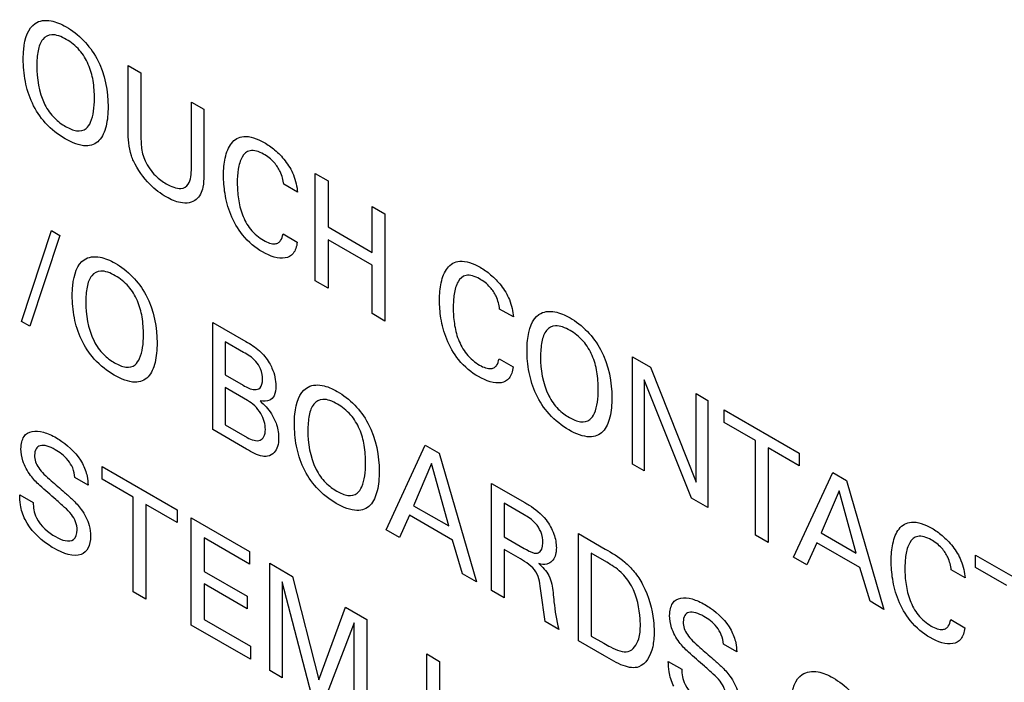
# Model space of a CAD drawing. Header units: inches. Extents: x 0 to 34, y 0 to 22.
# Tile 43 of 88: x 25.375 to 25.563, y 9.46 to 9.587. Entities that reach past the tile are written whole.
import ezdxf

# ---------------------------------------------------------------- set-up
doc = ezdxf.new("R2010")
doc.units = ezdxf.units.IN
doc.header["$LTSCALE"] = 1.87
doc.header["$MEASUREMENT"] = 0
doc.layers.get('0').update_dxf_attribs({"linetype": 'CONTINUOUS'})

msp = doc.modelspace()

# ---------------------------------------------------------------- linework, layer by layer
at = {"color": 40, "linetype": 'CONTINUOUS'}
for p, q in [((25.3953, 9.56562), (25.3953, 9.57808)), ((25.3953, 9.57808), (25.39775, 9.57667)), ((25.39775, 9.57667), (25.39775, 9.564)), ((25.40737, 9.55856), (25.40737, 9.57111)), ((25.40737, 9.57111), (25.40975, 9.56974)), ((25.40975, 9.56974), (25.40975, 9.55713)), ((25.43099, 9.53702), (25.43099, 9.55747)), ((25.43099, 9.55747), (25.43345, 9.55606)), ((25.42762, 9.5539), (25.42499, 9.55542)), ((25.43345, 9.55606), (25.43345, 9.54728)), ((25.44186, 9.54242), (25.44186, 9.5512)), ((25.44186, 9.5512), (25.44432, 9.54978)), ((25.44432, 9.54978), (25.44432, 9.52932)), ((25.43345, 9.54728), (25.44186, 9.54242)), ((25.37493, 9.52924), (25.38068, 9.54658)), ((25.38227, 9.54566), (25.37655, 9.52831)), ((25.38068, 9.54658), (25.38227, 9.54566)), ((25.42487, 9.54594), (25.42757, 9.54438)), ((25.43345, 9.54484), (25.43345, 9.5356)), ((25.44186, 9.53998), (25.43345, 9.54484)), ((25.44186, 9.53074), (25.44186, 9.53998)), ((25.43345, 9.5356), (25.43099, 9.53702)), ((25.44432, 9.52932), (25.44186, 9.53074)), ((25.46884, 9.5301), (25.46622, 9.53161)), ((25.37655, 9.52831), (25.37493, 9.52924)), ((25.41144, 9.50862), (25.41144, 9.52907)), ((25.41144, 9.52907), (25.41777, 9.52542)), ((25.41382, 9.52538), (25.41382, 9.51906)), ((25.41735, 9.52334), (25.41382, 9.52538)), ((25.49159, 9.50203), (25.49159, 9.52249)), ((25.49159, 9.52249), (25.495, 9.52052)), ((25.4661, 9.52213), (25.46879, 9.52057)), ((25.495, 9.52052), (25.50371, 9.49857)), ((25.41382, 9.51906), (25.41726, 9.51707)), ((25.49382, 9.51811), (25.49382, 9.50074)), ((25.50283, 9.49554), (25.49382, 9.51811)), ((25.41382, 9.51662), (25.41382, 9.50954)), ((25.41811, 9.51414), (25.41382, 9.51662)), ((25.50371, 9.49857), (25.50371, 9.51549)), ((25.50371, 9.51549), (25.50597, 9.51418)), ((25.50597, 9.51418), (25.50597, 9.49373)), ((25.5091, 9.50997), (25.5091, 9.51238)), ((25.5091, 9.51238), (25.5234, 9.50412)), ((25.41382, 9.50954), (25.41802, 9.50711)), ((25.51504, 9.50654), (25.5091, 9.50997)), ((25.41789, 9.50489), (25.41144, 9.50862)), ((25.44456, 9.48949), (25.45202, 9.50564)), ((25.45202, 9.50564), (25.45465, 9.50412)), ((25.51504, 9.48849), (25.51504, 9.50654)), ((25.45465, 9.50412), (25.46182, 9.47953)), ((25.51747, 9.50514), (25.51747, 9.48709)), ((25.5234, 9.50171), (25.51747, 9.50514)), ((25.5234, 9.50412), (25.5234, 9.50171)), ((25.45323, 9.50214), (25.44979, 9.49409)), ((25.45649, 9.49023), (25.45323, 9.50214)), ((25.49382, 9.50074), (25.49159, 9.50203)), ((25.39033, 9.49916), (25.39033, 9.50157)), ((25.39033, 9.50157), (25.40464, 9.49331)), ((25.52234, 9.48427), (25.5298, 9.50042)), ((25.5298, 9.50042), (25.53243, 9.4989)), ((25.38765, 9.49802), (25.3851, 9.49949)), ((25.39627, 9.49574), (25.39033, 9.49916)), ((25.46468, 9.47788), (25.46468, 9.49833)), ((25.46468, 9.49833), (25.47101, 9.49468)), ((25.53243, 9.4989), (25.53959, 9.47431)), ((25.37459, 9.49618), (25.37715, 9.49471)), ((25.53101, 9.49692), (25.52757, 9.48888)), ((25.53427, 9.48501), (25.53101, 9.49692)), ((25.39627, 9.47768), (25.39627, 9.49574)), ((25.3987, 9.49433), (25.3987, 9.47628)), ((25.40464, 9.4909), (25.3987, 9.49433)), ((25.46706, 9.49458), (25.46706, 9.48815)), ((25.47093, 9.49234), (25.46706, 9.49458)), ((25.50597, 9.49373), (25.50283, 9.49554)), ((25.40464, 9.49331), (25.40464, 9.4909)), ((25.44979, 9.49409), (25.45649, 9.49023)), ((25.40732, 9.4713), (25.40732, 9.49176)), ((25.40732, 9.49176), (25.41844, 9.48534)), ((25.44901, 9.49225), (25.44709, 9.48803)), ((25.45723, 9.48751), (25.44901, 9.49225)), ((25.44709, 9.48803), (25.44456, 9.48949)), ((25.48125, 9.46831), (25.48125, 9.48877)), ((25.48125, 9.48877), (25.48638, 9.4858)), ((25.52757, 9.48888), (25.53427, 9.48501)), ((25.40978, 9.48794), (25.40978, 9.48156)), ((25.41844, 9.48294), (25.40978, 9.48794)), ((25.45914, 9.48107), (25.45723, 9.48751)), ((25.46706, 9.48815), (25.47093, 9.48591)), ((25.51747, 9.48709), (25.51504, 9.48849)), ((25.52678, 9.48703), (25.52487, 9.48281)), ((25.53501, 9.48229), (25.52678, 9.48703)), ((25.41844, 9.48534), (25.41844, 9.48294)), ((25.46711, 9.48571), (25.46711, 9.47648)), ((25.4702, 9.48393), (25.46711, 9.48571)), ((25.4837, 9.485), (25.4837, 9.46922)), ((25.48665, 9.4833), (25.4837, 9.485)), ((25.42233, 9.46264), (25.42233, 9.48309)), ((25.42233, 9.48309), (25.42668, 9.48059)), ((25.52487, 9.48281), (25.52234, 9.48427)), ((25.55708, 9.48227), (25.55708, 9.48467)), ((25.55708, 9.48467), (25.57139, 9.47641)), ((25.40978, 9.48156), (25.41802, 9.4768)), ((25.46182, 9.47953), (25.45914, 9.48107)), ((25.53692, 9.47586), (25.53501, 9.48229)), ((25.55507, 9.48031), (25.55244, 9.48183)), ((25.56302, 9.47884), (25.55708, 9.48227)), ((25.40978, 9.47918), (25.40978, 9.47238)), ((25.41802, 9.47442), (25.40978, 9.47918)), ((25.42471, 9.47957), (25.42471, 9.46126)), ((25.43031, 9.45803), (25.42471, 9.47957)), ((25.42668, 9.48059), (25.43168, 9.46084)), ((25.3987, 9.47628), (25.39627, 9.47768)), ((25.46711, 9.47648), (25.46468, 9.47788)), ((25.47488, 9.47198), (25.47408, 9.47786)), ((25.41802, 9.4768), (25.41802, 9.47442)), ((25.53959, 9.47431), (25.53692, 9.47586)), ((25.43168, 9.46084), (25.43681, 9.47473)), ((25.43681, 9.47473), (25.44086, 9.4724)), ((25.40978, 9.47238), (25.41864, 9.46727)), ((25.43846, 9.47175), (25.43264, 9.45669)), ((25.43846, 9.45333), (25.43846, 9.47175)), ((25.44086, 9.4724), (25.44086, 9.45194)), ((25.47751, 9.47047), (25.47488, 9.47198)), ((25.55232, 9.47235), (25.55502, 9.47079)), ((25.41864, 9.46477), (25.40732, 9.4713)), ((25.48623, 9.46543), (25.48125, 9.46831)), ((25.4837, 9.46922), (25.48611, 9.46783)), ((25.41864, 9.46727), (25.41864, 9.46477)), ((25.51148, 9.46621), (25.50893, 9.46768)), ((25.45229, 9.44534), (25.45229, 9.4658)), ((25.45229, 9.4658), (25.45474, 9.46438)), ((25.45474, 9.46438), (25.45474, 9.44393)), ((25.49842, 9.46437), (25.50098, 9.4629)), ((25.42471, 9.46126), (25.42233, 9.46264))]:
    msp.add_line(p, q, dxfattribs=at)
for points, knots in [([(25.37755, 9.58612), (25.37837, 9.58666), (25.3803, 9.58694), (25.38249, 9.58602), (25.38347, 9.58545)], [0, 0, 0, 0, 0.552113, 1, 1, 1, 1]), ([(25.37527, 9.57928), (25.37527, 9.57992), (25.37538, 9.58272), (25.37623, 9.58524), (25.37755, 9.58612)], [0, 0, 0, 0, 0.221614, 1, 1, 1, 1]), ([(25.38347, 9.58545), (25.38459, 9.5848), (25.38677, 9.58318), (25.39068, 9.57788), (25.39147, 9.57302), (25.39147, 9.57027)], [0, 0, 0, 0, 0.247991, 0.47311, 1, 1, 1, 1]), ([(25.38349, 9.58306), (25.38254, 9.58361), (25.38073, 9.5843), (25.37879, 9.58324), (25.37798, 9.5809), (25.37785, 9.57899), (25.37785, 9.57796)], [0, 0, 0, 0, 0.27398, 0.503324, 0.742364, 1, 1, 1, 1]), ([(25.38886, 9.5718), (25.38886, 9.57288), (25.38874, 9.57497), (25.3879, 9.57823), (25.38603, 9.58129), (25.38436, 9.58256), (25.38349, 9.58306)], [0, 0, 0, 0, 0.27983, 0.519811, 0.74112, 1, 1, 1, 1]), ([(25.38327, 9.56409), (25.38198, 9.56483), (25.37955, 9.56664), (25.37678, 9.57085), (25.37548, 9.57521), (25.37527, 9.57793), (25.37527, 9.57928)], [0, 0, 0, 0, 0.281123, 0.512208, 0.745421, 1, 1, 1, 1]), ([(25.38727, 9.56606), (25.38763, 9.56636), (25.38862, 9.56786), (25.38886, 9.57012), (25.38886, 9.5718)], [0, 0, 0, 0, 0.282034, 1, 1, 1, 1]), ([(25.37942, 9.57059), (25.37988, 9.56966), (25.38116, 9.56793), (25.38263, 9.56687), (25.38334, 9.56645)], [0, 0, 0, 0, 0.509563, 1, 1, 1, 1]), ([(25.39147, 9.57027), (25.39147, 9.56893), (25.39125, 9.56642), (25.38996, 9.56347), (25.38714, 9.56231), (25.38461, 9.56331), (25.38327, 9.56409)], [0, 0, 0, 0, 0.246707, 0.480961, 0.715194, 1, 1, 1, 1]), ([(25.38334, 9.56645), (25.38406, 9.56604), (25.38554, 9.5654), (25.3868, 9.56568), (25.38727, 9.56606)], [0, 0, 0, 0, 0.493044, 1, 1, 1, 1]), ([(25.39633, 9.55987), (25.39618, 9.56019), (25.39538, 9.56219), (25.3953, 9.56413), (25.3953, 9.56562)], [0, 0, 0, 0, 0.164827, 1, 1, 1, 1]), ([(25.39775, 9.564), (25.39775, 9.56353), (25.39779, 9.56224), (25.39813, 9.56076), (25.39853, 9.55987)], [0, 0, 0, 0, 0.369163, 1, 1, 1, 1]), ([(25.41351, 9.55712), (25.41351, 9.55829), (25.41372, 9.56059), (25.41482, 9.5635), (25.41739, 9.56505), (25.41993, 9.56414), (25.42126, 9.56338)], [0, 0, 0, 0, 0.223997, 0.462888, 0.707019, 1, 1, 1, 1]), ([(25.42116, 9.56117), (25.42027, 9.56168), (25.41849, 9.56222), (25.41688, 9.56072), (25.41624, 9.55836), (25.41613, 9.55655), (25.41613, 9.55563)], [0, 0, 0, 0, 0.270297, 0.509605, 0.759476, 1, 1, 1, 1]), ([(25.42126, 9.56338), (25.42193, 9.56299), (25.42332, 9.56202), (25.42535, 9.55999), (25.4271, 9.55708), (25.42755, 9.55494), (25.42762, 9.5539)], [0, 0, 0, 0, 0.224807, 0.463637, 0.709921, 1, 1, 1, 1]), ([(25.42499, 9.55542), (25.42489, 9.55619), (25.42455, 9.55769), (25.42306, 9.55988), (25.42185, 9.56077), (25.42116, 9.56117)], [0, 0, 0, 0, 0.349366, 0.618431, 1, 1, 1, 1]), ([(25.40258, 9.553), (25.40152, 9.55361), (25.39916, 9.55537), (25.39706, 9.55822), (25.39633, 9.55987)], [0, 0, 0, 0, 0.451024, 1, 1, 1, 1]), ([(25.39853, 9.55987), (25.39902, 9.55883), (25.40036, 9.557), (25.40188, 9.55592), (25.40258, 9.55552)], [0, 0, 0, 0, 0.537741, 1, 1, 1, 1]), ([(25.40258, 9.55552), (25.40353, 9.55497), (25.40523, 9.55426), (25.4072, 9.55541), (25.40737, 9.55739), (25.40737, 9.55856)], [0, 0, 0, 0, 0.358429, 0.613513, 1, 1, 1, 1]), ([(25.40975, 9.55713), (25.40975, 9.55634), (25.40965, 9.55446), (25.40892, 9.55305), (25.4083, 9.55253)], [0, 0, 0, 0, 0.411905, 1, 1, 1, 1]), ([(25.42094, 9.54251), (25.41964, 9.54326), (25.41716, 9.54523), (25.41469, 9.54963), (25.41369, 9.55361), (25.41351, 9.55601), (25.41351, 9.55712)], [0, 0, 0, 0, 0.298372, 0.543386, 0.781221, 1, 1, 1, 1]), ([(25.41613, 9.55563), (25.41613, 9.55466), (25.41625, 9.55272), (25.41694, 9.54967), (25.41861, 9.54656), (25.42028, 9.54521), (25.42114, 9.54472)], [0, 0, 0, 0, 0.259392, 0.504073, 0.734006, 1, 1, 1, 1]), ([(25.4083, 9.55253), (25.40754, 9.55187), (25.40562, 9.55156), (25.40349, 9.55247), (25.40258, 9.553)], [0, 0, 0, 0, 0.574059, 1, 1, 1, 1]), ([(25.42401, 9.54428), (25.42416, 9.54438), (25.42458, 9.54478), (25.42478, 9.54545), (25.42487, 9.54594)], [0, 0, 0, 0, 0.315365, 1, 1, 1, 1]), ([(25.42757, 9.54438), (25.42748, 9.54352), (25.427, 9.54206), (25.42476, 9.54088), (25.42243, 9.54165), (25.42094, 9.54251)], [0, 0, 0, 0, 0.262595, 0.504178, 1, 1, 1, 1]), ([(25.42114, 9.54472), (25.42191, 9.54427), (25.42301, 9.54388), (25.42382, 9.54417), (25.42401, 9.54428)], [0, 0, 0, 0, 0.745477, 1, 1, 1, 1]), ([(25.38691, 9.54103), (25.38773, 9.54157), (25.38966, 9.54185), (25.39185, 9.54092), (25.39282, 9.54036)], [0, 0, 0, 0, 0.552113, 1, 1, 1, 1]), ([(25.38463, 9.53418), (25.38463, 9.53482), (25.38474, 9.53763), (25.38559, 9.54015), (25.38691, 9.54103)], [0, 0, 0, 0, 0.221614, 1, 1, 1, 1]), ([(25.39282, 9.54036), (25.39395, 9.53971), (25.39613, 9.53809), (25.40004, 9.53278), (25.40082, 9.52793), (25.40082, 9.52517)], [0, 0, 0, 0, 0.247991, 0.47311, 1, 1, 1, 1]), ([(25.45473, 9.53331), (25.45473, 9.53448), (25.45495, 9.53679), (25.45605, 9.5397), (25.45862, 9.54124), (25.46116, 9.54034), (25.46249, 9.53957)], [0, 0, 0, 0, 0.223997, 0.462888, 0.707019, 1, 1, 1, 1]), ([(25.46249, 9.53957), (25.46316, 9.53918), (25.46455, 9.53822), (25.46658, 9.53619), (25.46833, 9.53327), (25.46877, 9.53113), (25.46884, 9.5301)], [0, 0, 0, 0, 0.224807, 0.463637, 0.709921, 1, 1, 1, 1]), ([(25.39285, 9.53797), (25.3919, 9.53851), (25.39008, 9.53921), (25.38815, 9.53815), (25.38734, 9.53581), (25.38721, 9.5339), (25.38721, 9.53287)], [0, 0, 0, 0, 0.27398, 0.503324, 0.742364, 1, 1, 1, 1]), ([(25.39822, 9.5267), (25.39822, 9.52779), (25.3981, 9.52988), (25.39726, 9.53314), (25.39539, 9.5362), (25.39372, 9.53746), (25.39285, 9.53797)], [0, 0, 0, 0, 0.279827, 0.519808, 0.74112, 1, 1, 1, 1]), ([(25.46239, 9.53736), (25.46149, 9.53788), (25.45971, 9.53842), (25.4581, 9.53692), (25.45747, 9.53456), (25.45736, 9.53274), (25.45736, 9.53182)], [0, 0, 0, 0, 0.270297, 0.509605, 0.759476, 1, 1, 1, 1]), ([(25.46622, 9.53161), (25.46612, 9.53239), (25.46577, 9.53389), (25.46429, 9.53608), (25.46308, 9.53697), (25.46239, 9.53736)], [0, 0, 0, 0, 0.349366, 0.618431, 1, 1, 1, 1]), ([(25.39263, 9.519), (25.39134, 9.51974), (25.38891, 9.52155), (25.38614, 9.52576), (25.38484, 9.53012), (25.38463, 9.53284), (25.38463, 9.53418)], [0, 0, 0, 0, 0.281123, 0.512208, 0.745421, 1, 1, 1, 1]), ([(25.46217, 9.51871), (25.46087, 9.51946), (25.45839, 9.52143), (25.45592, 9.52582), (25.45492, 9.5298), (25.45473, 9.53221), (25.45473, 9.53331)], [0, 0, 0, 0, 0.298372, 0.543386, 0.781221, 1, 1, 1, 1]), ([(25.45736, 9.53182), (25.45736, 9.53086), (25.45747, 9.52892), (25.45816, 9.52587), (25.45984, 9.52275), (25.46151, 9.52141), (25.46237, 9.52091)], [0, 0, 0, 0, 0.259392, 0.504073, 0.734006, 1, 1, 1, 1]), ([(25.47145, 9.52374), (25.47145, 9.52438), (25.47156, 9.52719), (25.47241, 9.5297), (25.47373, 9.53058)], [0, 0, 0, 0, 0.221614, 1, 1, 1, 1]), ([(25.47373, 9.53058), (25.47455, 9.53113), (25.47649, 9.53141), (25.47868, 9.53048), (25.47965, 9.52992)], [0, 0, 0, 0, 0.552113, 1, 1, 1, 1]), ([(25.47965, 9.52992), (25.48077, 9.52927), (25.48296, 9.52765), (25.48686, 9.52234), (25.48765, 9.51749), (25.48765, 9.51473)], [0, 0, 0, 0, 0.247991, 0.47311, 1, 1, 1, 1]), ([(25.47967, 9.52752), (25.47873, 9.52807), (25.47691, 9.52877), (25.47498, 9.52771), (25.47416, 9.52537), (25.47403, 9.52345), (25.47403, 9.52242)], [0, 0, 0, 0, 0.27398, 0.503324, 0.742364, 1, 1, 1, 1]), ([(25.39663, 9.52097), (25.39699, 9.52127), (25.39798, 9.52277), (25.39822, 9.52503), (25.39822, 9.5267)], [0, 0, 0, 0, 0.282034, 1, 1, 1, 1]), ([(25.48505, 9.51626), (25.48505, 9.51735), (25.48492, 9.51944), (25.48408, 9.5227), (25.48221, 9.52576), (25.48054, 9.52702), (25.47967, 9.52752)], [0, 0, 0, 0, 0.27983, 0.519811, 0.74112, 1, 1, 1, 1]), ([(25.38878, 9.5255), (25.38924, 9.52457), (25.39052, 9.52283), (25.39199, 9.52177), (25.3927, 9.52136)], [0, 0, 0, 0, 0.509582, 1, 1, 1, 1]), ([(25.40082, 9.52517), (25.40082, 9.52383), (25.40061, 9.52133), (25.39932, 9.51838), (25.3965, 9.51721), (25.39397, 9.51822), (25.39263, 9.519)], [0, 0, 0, 0, 0.246707, 0.480961, 0.715194, 1, 1, 1, 1]), ([(25.41777, 9.52542), (25.41865, 9.52491), (25.42027, 9.52398), (25.42173, 9.5222), (25.42224, 9.52134)], [0, 0, 0, 0, 0.554894, 1, 1, 1, 1]), ([(25.42094, 9.51818), (25.42094, 9.51879), (25.42079, 9.52003), (25.41938, 9.52218), (25.41813, 9.52289), (25.41735, 9.52334)], [0, 0, 0, 0, 0.310241, 0.546738, 1, 1, 1, 1]), ([(25.47945, 9.50855), (25.47816, 9.5093), (25.47574, 9.51111), (25.47296, 9.51532), (25.47166, 9.51968), (25.47145, 9.52239), (25.47145, 9.52374)], [0, 0, 0, 0, 0.281123, 0.512208, 0.745421, 1, 1, 1, 1]), ([(25.3927, 9.52136), (25.39342, 9.52095), (25.3949, 9.52031), (25.39616, 9.52059), (25.39663, 9.52097)], [0, 0, 0, 0, 0.493063, 1, 1, 1, 1]), ([(25.42224, 9.52134), (25.42243, 9.52101), (25.42319, 9.51956), (25.42349, 9.51798), (25.42349, 9.51696)], [0, 0, 0, 0, 0.230763, 1, 1, 1, 1]), ([(25.46879, 9.52057), (25.46871, 9.51972), (25.46823, 9.51825), (25.46599, 9.51708), (25.46366, 9.51785), (25.46217, 9.51871)], [0, 0, 0, 0, 0.262595, 0.504178, 1, 1, 1, 1]), ([(25.46237, 9.52091), (25.46314, 9.52047), (25.46424, 9.52007), (25.46505, 9.52036), (25.46524, 9.52048)], [0, 0, 0, 0, 0.745477, 1, 1, 1, 1]), ([(25.46524, 9.52048), (25.46538, 9.52057), (25.46581, 9.52097), (25.46601, 9.52164), (25.4661, 9.52213)], [0, 0, 0, 0, 0.315365, 1, 1, 1, 1]), ([(25.41726, 9.51707), (25.41798, 9.51665), (25.4192, 9.51605), (25.4207, 9.51642), (25.42094, 9.51753), (25.42094, 9.51818)], [0, 0, 0, 0, 0.418138, 0.677742, 1, 1, 1, 1]), ([(25.42349, 9.51696), (25.42349, 9.51625), (25.42332, 9.51506), (25.42225, 9.51394), (25.42115, 9.51398), (25.42049, 9.51407)], [0, 0, 0, 0, 0.344176, 0.610499, 1, 1, 1, 1]), ([(25.42932, 9.51654), (25.43013, 9.51709), (25.43207, 9.51737), (25.43426, 9.51644), (25.43523, 9.51588)], [0, 0, 0, 0, 0.552113, 1, 1, 1, 1]), ([(25.42704, 9.5097), (25.42704, 9.51034), (25.42714, 9.51314), (25.42799, 9.51566), (25.42932, 9.51654)], [0, 0, 0, 0, 0.221614, 1, 1, 1, 1]), ([(25.43523, 9.51588), (25.43636, 9.51523), (25.43854, 9.51361), (25.44244, 9.5083), (25.44323, 9.50345), (25.44323, 9.50069)], [0, 0, 0, 0, 0.247991, 0.47311, 1, 1, 1, 1]), ([(25.4756, 9.51506), (25.47606, 9.51412), (25.47734, 9.51239), (25.47881, 9.51133), (25.47953, 9.51092)], [0, 0, 0, 0, 0.509582, 1, 1, 1, 1]), ([(25.48345, 9.51053), (25.48381, 9.51083), (25.4848, 9.51233), (25.48505, 9.51459), (25.48505, 9.51626)], [0, 0, 0, 0, 0.282034, 1, 1, 1, 1]), ([(25.4215, 9.50865), (25.4215, 9.50956), (25.42085, 9.51202), (25.419, 9.51363), (25.41811, 9.51414)], [0, 0, 0, 0, 0.471671, 1, 1, 1, 1]), ([(25.42049, 9.51407), (25.42126, 9.51338), (25.42256, 9.51203), (25.42383, 9.50934), (25.42403, 9.50774), (25.42403, 9.50693)], [0, 0, 0, 0, 0.390803, 0.654538, 1, 1, 1, 1]), ([(25.43526, 9.51348), (25.43431, 9.51403), (25.43249, 9.51473), (25.43056, 9.51366), (25.42974, 9.51133), (25.42961, 9.50941), (25.42961, 9.50838)], [0, 0, 0, 0, 0.27398, 0.503321, 0.742361, 1, 1, 1, 1]), ([(25.44063, 9.50222), (25.44063, 9.5033), (25.4405, 9.50539), (25.43967, 9.50865), (25.4378, 9.51171), (25.43612, 9.51298), (25.43526, 9.51348)], [0, 0, 0, 0, 0.279825, 0.519802, 0.741111, 1, 1, 1, 1]), ([(25.48765, 9.51473), (25.48765, 9.51339), (25.48743, 9.51089), (25.48614, 9.50794), (25.48332, 9.50677), (25.48079, 9.50778), (25.47945, 9.50855)], [0, 0, 0, 0, 0.246707, 0.480961, 0.715194, 1, 1, 1, 1]), ([(25.43503, 9.49451), (25.43375, 9.49526), (25.43132, 9.49706), (25.42854, 9.50127), (25.42724, 9.50563), (25.42704, 9.50835), (25.42704, 9.5097)], [0, 0, 0, 0, 0.281123, 0.512208, 0.745421, 1, 1, 1, 1]), ([(25.47953, 9.51092), (25.48024, 9.51051), (25.48172, 9.50987), (25.48298, 9.51015), (25.48345, 9.51053)], [0, 0, 0, 0, 0.493063, 1, 1, 1, 1]), ([(25.37484, 9.50494), (25.37484, 9.50586), (25.3752, 9.50749), (25.37692, 9.50847), (25.37914, 9.50822), (25.38076, 9.5075), (25.38159, 9.50702)], [0, 0, 0, 0, 0.25388, 0.48909, 0.737977, 1, 1, 1, 1]), ([(25.41802, 9.50711), (25.41888, 9.50662), (25.42025, 9.5062), (25.42135, 9.50719), (25.4215, 9.50812), (25.4215, 9.50865)], [0, 0, 0, 0, 0.500594, 0.735513, 1, 1, 1, 1]), ([(25.38137, 9.50477), (25.38037, 9.50534), (25.37885, 9.50594), (25.37761, 9.50505), (25.37744, 9.50419), (25.37744, 9.50372)], [0, 0, 0, 0, 0.552895, 0.773343, 1, 1, 1, 1]), ([(25.38159, 9.50702), (25.38195, 9.50681), (25.3837, 9.5057), (25.38561, 9.50389), (25.38657, 9.50213)], [0, 0, 0, 0, 0.201856, 1, 1, 1, 1]), ([(25.42403, 9.50693), (25.42403, 9.50582), (25.42355, 9.50422), (25.42239, 9.50361), (25.42189, 9.50352)], [0, 0, 0, 0, 0.616413, 1, 1, 1, 1]), ([(25.37668, 9.49985), (25.37607, 9.50068), (25.37509, 9.50247), (25.37484, 9.50422), (25.37484, 9.50494)], [0, 0, 0, 0, 0.544745, 1, 1, 1, 1]), ([(25.37744, 9.50372), (25.37744, 9.50333), (25.37753, 9.5025), (25.37824, 9.50117), (25.37932, 9.49998), (25.38015, 9.49925), (25.38063, 9.49884)], [0, 0, 0, 0, 0.225173, 0.428885, 0.675949, 1, 1, 1, 1]), ([(25.3851, 9.49949), (25.38507, 9.50005), (25.38486, 9.50121), (25.38353, 9.50336), (25.38221, 9.50428), (25.38137, 9.50477)], [0, 0, 0, 0, 0.274405, 0.507684, 1, 1, 1, 1]), ([(25.42189, 9.50352), (25.4216, 9.50346), (25.42035, 9.50347), (25.41892, 9.5043), (25.41789, 9.50489)], [0, 0, 0, 0, 0.255629, 1, 1, 1, 1]), ([(25.38657, 9.50213), (25.38699, 9.50136), (25.38753, 9.49988), (25.38762, 9.49857), (25.38765, 9.49802)], [0, 0, 0, 0, 0.572151, 1, 1, 1, 1]), ([(25.43904, 9.49648), (25.4394, 9.49678), (25.44039, 9.49829), (25.44063, 9.50054), (25.44063, 9.50222)], [0, 0, 0, 0, 0.282034, 1, 1, 1, 1]), ([(25.38149, 9.49526), (25.38046, 9.49615), (25.37882, 9.49752), (25.3772, 9.49914), (25.37668, 9.49985)], [0, 0, 0, 0, 0.626583, 1, 1, 1, 1]), ([(25.43118, 9.50102), (25.43165, 9.50008), (25.43292, 9.49835), (25.4344, 9.49729), (25.43511, 9.49688)], [0, 0, 0, 0, 0.509563, 1, 1, 1, 1]), ([(25.44323, 9.50069), (25.44323, 9.49935), (25.44301, 9.49685), (25.44173, 9.49389), (25.43891, 9.49273), (25.43638, 9.49374), (25.43503, 9.49451)], [0, 0, 0, 0, 0.246707, 0.480961, 0.715194, 1, 1, 1, 1]), ([(25.38063, 9.49884), (25.38147, 9.49811), (25.38283, 9.49692), (25.38478, 9.49522), (25.38584, 9.49408), (25.38635, 9.49339)], [0, 0, 0, 0, 0.432686, 0.695367, 1, 1, 1, 1]), ([(25.37562, 9.49145), (25.37519, 9.49236), (25.37465, 9.49406), (25.37459, 9.49555), (25.37459, 9.49618)], [0, 0, 0, 0, 0.568803, 1, 1, 1, 1]), ([(25.43511, 9.49688), (25.43583, 9.49646), (25.4373, 9.49583), (25.43856, 9.4961), (25.43904, 9.49648)], [0, 0, 0, 0, 0.493044, 1, 1, 1, 1]), ([(25.37715, 9.49471), (25.37718, 9.49381), (25.37757, 9.49094), (25.38013, 9.48893), (25.38142, 9.48819)], [0, 0, 0, 0, 0.373153, 1, 1, 1, 1]), ([(25.38556, 9.48945), (25.38556, 9.48993), (25.38541, 9.49099), (25.38442, 9.49257), (25.38306, 9.4939), (25.38205, 9.49477), (25.38149, 9.49526)], [0, 0, 0, 0, 0.226894, 0.433219, 0.684996, 1, 1, 1, 1]), ([(25.47101, 9.49468), (25.47129, 9.49452), (25.47267, 9.49371), (25.47414, 9.4926), (25.47508, 9.49137)], [0, 0, 0, 0, 0.200452, 1, 1, 1, 1]), ([(25.38635, 9.49339), (25.38702, 9.49249), (25.38794, 9.49062), (25.38811, 9.48893), (25.38811, 9.48829)], [0, 0, 0, 0, 0.593042, 1, 1, 1, 1]), ([(25.47447, 9.48699), (25.47447, 9.48765), (25.47428, 9.48899), (25.47287, 9.49115), (25.47166, 9.49193), (25.47093, 9.49234)], [0, 0, 0, 0, 0.330485, 0.58198, 1, 1, 1, 1]), ([(25.38112, 9.48595), (25.38071, 9.48619), (25.37876, 9.48741), (25.37659, 9.48947), (25.37562, 9.49145)], [0, 0, 0, 0, 0.208221, 1, 1, 1, 1]), ([(25.47508, 9.49137), (25.47569, 9.49057), (25.47672, 9.48872), (25.47704, 9.48687), (25.47704, 9.48607)], [0, 0, 0, 0, 0.509845, 1, 1, 1, 1]), ([(25.54096, 9.48353), (25.54096, 9.4847), (25.54117, 9.487), (25.54227, 9.48991), (25.54485, 9.49146), (25.54739, 9.49055), (25.54871, 9.48979)], [0, 0, 0, 0, 0.223998, 0.462893, 0.707025, 1, 1, 1, 1]), ([(25.38142, 9.48819), (25.38264, 9.48748), (25.38486, 9.48676), (25.38556, 9.48867), (25.38556, 9.48945)], [0, 0, 0, 0, 0.643499, 1, 1, 1, 1]), ([(25.54871, 9.48979), (25.54938, 9.4894), (25.55077, 9.48843), (25.5528, 9.4864), (25.55455, 9.48349), (25.555, 9.48135), (25.55507, 9.48031)], [0, 0, 0, 0, 0.224804, 0.463634, 0.70992, 1, 1, 1, 1]), ([(25.38811, 9.48829), (25.38811, 9.48743), (25.38783, 9.48585), (25.38573, 9.48395), (25.38293, 9.48491), (25.38112, 9.48595)], [0, 0, 0, 0, 0.22629, 0.449576, 1, 1, 1, 1]), ([(25.47326, 9.48502), (25.47338, 9.48503), (25.47411, 9.4852), (25.47447, 9.48612), (25.47447, 9.48699)], [0, 0, 0, 0, 0.153898, 1, 1, 1, 1]), ([(25.54861, 9.48758), (25.54772, 9.48809), (25.54594, 9.48863), (25.54433, 9.48713), (25.5437, 9.48477), (25.54358, 9.48296), (25.54358, 9.48204)], [0, 0, 0, 0, 0.270306, 0.509614, 0.759481, 1, 1, 1, 1]), ([(25.55244, 9.48183), (25.55234, 9.4826), (25.552, 9.4841), (25.55051, 9.48629), (25.5493, 9.48718), (25.54861, 9.48758)], [0, 0, 0, 0, 0.349385, 0.618449, 1, 1, 1, 1]), ([(25.47093, 9.48591), (25.47106, 9.48584), (25.47185, 9.48541), (25.4727, 9.48496), (25.47326, 9.48502)], [0, 0, 0, 0, 0.162558, 1, 1, 1, 1]), ([(25.47704, 9.48607), (25.47704, 9.48572), (25.47695, 9.48445), (25.47639, 9.48351), (25.47579, 9.48316)], [0, 0, 0, 0, 0.265852, 1, 1, 1, 1]), ([(25.48638, 9.4858), (25.48762, 9.48509), (25.48954, 9.48397), (25.49201, 9.48152), (25.49307, 9.47989), (25.49352, 9.47902)], [0, 0, 0, 0, 0.48183, 0.730621, 1, 1, 1, 1]), ([(25.47408, 9.47786), (25.47397, 9.47899), (25.47358, 9.48188), (25.47121, 9.48335), (25.4702, 9.48393)], [0, 0, 0, 0, 0.479705, 1, 1, 1, 1]), ([(25.47579, 9.48316), (25.47562, 9.48306), (25.475, 9.48281), (25.47424, 9.48289), (25.47371, 9.48303)], [0, 0, 0, 0, 0.310486, 1, 1, 1, 1]), ([(25.47371, 9.48303), (25.4744, 9.48242), (25.47598, 9.48071), (25.47631, 9.47855), (25.47641, 9.47754)], [0, 0, 0, 0, 0.46328, 1, 1, 1, 1]), ([(25.49136, 9.47879), (25.49084, 9.47976), (25.4893, 9.48172), (25.48757, 9.48277), (25.48665, 9.4833)], [0, 0, 0, 0, 0.457562, 1, 1, 1, 1]), ([(25.54839, 9.46892), (25.54709, 9.46967), (25.54462, 9.47164), (25.54215, 9.47604), (25.54115, 9.48002), (25.54096, 9.48243), (25.54096, 9.48353)], [0, 0, 0, 0, 0.298365, 0.543381, 0.781219, 1, 1, 1, 1]), ([(25.54358, 9.48204), (25.54358, 9.48107), (25.5437, 9.47913), (25.54439, 9.47608), (25.54606, 9.47297), (25.54774, 9.47162), (25.54859, 9.47113)], [0, 0, 0, 0, 0.259394, 0.504079, 0.734015, 1, 1, 1, 1]), ([(25.47641, 9.47754), (25.47646, 9.47694), (25.47668, 9.47464), (25.47705, 9.47226), (25.47751, 9.47047)], [0, 0, 0, 0, 0.261116, 1, 1, 1, 1]), ([(25.49308, 9.47143), (25.49308, 9.47177), (25.493, 9.47403), (25.49246, 9.47675), (25.49136, 9.47879)], [0, 0, 0, 0, 0.151906, 1, 1, 1, 1]), ([(25.49352, 9.47902), (25.49467, 9.4768), (25.49556, 9.47353), (25.4957, 9.47072), (25.4957, 9.47002)], [0, 0, 0, 0, 0.744725, 1, 1, 1, 1]), ([(25.49867, 9.47313), (25.49867, 9.47405), (25.49903, 9.47568), (25.50075, 9.47666), (25.50297, 9.47641), (25.50459, 9.47569), (25.50542, 9.47521)], [0, 0, 0, 0, 0.253884, 0.489092, 0.737976, 1, 1, 1, 1]), ([(25.5052, 9.47296), (25.5042, 9.47353), (25.50268, 9.47413), (25.50144, 9.47324), (25.50127, 9.47238), (25.50127, 9.47191)], [0, 0, 0, 0, 0.552898, 0.773349, 1, 1, 1, 1]), ([(25.50542, 9.47521), (25.50578, 9.475), (25.50754, 9.47389), (25.50944, 9.47208), (25.5104, 9.47032)], [0, 0, 0, 0, 0.201856, 1, 1, 1, 1]), ([(25.50051, 9.46804), (25.4999, 9.46887), (25.49892, 9.47066), (25.49867, 9.47241), (25.49867, 9.47313)], [0, 0, 0, 0, 0.544754, 1, 1, 1, 1]), ([(25.50127, 9.47191), (25.50127, 9.47152), (25.50136, 9.47069), (25.50207, 9.46936), (25.50315, 9.46818), (25.50399, 9.46744), (25.50446, 9.46704)], [0, 0, 0, 0, 0.225166, 0.428882, 0.675953, 1, 1, 1, 1]), ([(25.50893, 9.46768), (25.5089, 9.46824), (25.50869, 9.4694), (25.50736, 9.47155), (25.50604, 9.47247), (25.5052, 9.47296)], [0, 0, 0, 0, 0.274417, 0.507703, 1, 1, 1, 1]), ([(25.55146, 9.47069), (25.55161, 9.47079), (25.55203, 9.47119), (25.55224, 9.47186), (25.55232, 9.47235)], [0, 0, 0, 0, 0.315374, 1, 1, 1, 1]), ([(25.49075, 9.46628), (25.49172, 9.46657), (25.4929, 9.46813), (25.49308, 9.47043), (25.49308, 9.47143)], [0, 0, 0, 0, 0.586427, 1, 1, 1, 1]), ([(25.4957, 9.47002), (25.4957, 9.46902), (25.49546, 9.4661), (25.49416, 9.46382), (25.49276, 9.46334)], [0, 0, 0, 0, 0.326899, 1, 1, 1, 1]), ([(25.5104, 9.47032), (25.51082, 9.46955), (25.51136, 9.46807), (25.51145, 9.46676), (25.51148, 9.46621)], [0, 0, 0, 0, 0.572148, 1, 1, 1, 1]), ([(25.55502, 9.47079), (25.55494, 9.46993), (25.55445, 9.46847), (25.55221, 9.46729), (25.54988, 9.46806), (25.54839, 9.46892)], [0, 0, 0, 0, 0.262589, 0.504168, 1, 1, 1, 1]), ([(25.54859, 9.47113), (25.54936, 9.47068), (25.55046, 9.47029), (25.55128, 9.47058), (25.55146, 9.47069)], [0, 0, 0, 0, 0.745514, 1, 1, 1, 1]), ([(25.50532, 9.46345), (25.50429, 9.46434), (25.50265, 9.46571), (25.50103, 9.46733), (25.50051, 9.46804)], [0, 0, 0, 0, 0.6266, 1, 1, 1, 1]), ([(25.48611, 9.46783), (25.48653, 9.46758), (25.4881, 9.4667), (25.48981, 9.46601), (25.49075, 9.46628)], [0, 0, 0, 0, 0.266906, 1, 1, 1, 1]), ([(25.50446, 9.46704), (25.50531, 9.4663), (25.50666, 9.46511), (25.50861, 9.46341), (25.50967, 9.46227), (25.51018, 9.46158)], [0, 0, 0, 0, 0.432669, 0.695353, 1, 1, 1, 1]), ([(25.49276, 9.46334), (25.49194, 9.46302), (25.48969, 9.46336), (25.48743, 9.46474), (25.48623, 9.46543)], [0, 0, 0, 0, 0.471467, 1, 1, 1, 1]), ([(25.49946, 9.45964), (25.49902, 9.46055), (25.49848, 9.46225), (25.49842, 9.46374), (25.49842, 9.46437)], [0, 0, 0, 0, 0.568798, 1, 1, 1, 1]), ([(25.50098, 9.4629), (25.50101, 9.462), (25.5014, 9.45914), (25.50396, 9.45712), (25.50525, 9.45638)], [0, 0, 0, 0, 0.373142, 1, 1, 1, 1]), ([(25.50939, 9.45764), (25.50939, 9.45812), (25.50925, 9.45918), (25.50825, 9.46076), (25.5069, 9.46209), (25.50588, 9.46296), (25.50532, 9.46345)], [0, 0, 0, 0, 0.226903, 0.433233, 0.685008, 1, 1, 1, 1]), ([(25.52398, 9.46188), (25.5248, 9.46243), (25.52673, 9.46271), (25.52892, 9.46178), (25.5299, 9.46122)], [0, 0, 0, 0, 0.552126, 1, 1, 1, 1]), ([(25.51018, 9.46158), (25.51085, 9.46068), (25.51177, 9.45881), (25.51195, 9.45712), (25.51195, 9.45648)], [0, 0, 0, 0, 0.59303, 1, 1, 1, 1]), ([(25.5217, 9.45504), (25.5217, 9.45568), (25.52181, 9.45848), (25.52266, 9.461), (25.52398, 9.46188)], [0, 0, 0, 0, 0.221614, 1, 1, 1, 1]), ([(25.5299, 9.46122), (25.53102, 9.46057), (25.5332, 9.45895), (25.53711, 9.45364), (25.5379, 9.44879), (25.5379, 9.44603)], [0, 0, 0, 0, 0.247998, 0.473115, 1, 1, 1, 1])]:
    msp.add_open_spline(points, degree=3, knots=knots, dxfattribs=at)
for points in [[(25.37785, 9.57796), (25.37785, 9.57572), (25.3782, 9.57304), (25.37942, 9.57059)], [(25.38721, 9.53287), (25.38721, 9.53063), (25.38756, 9.52794), (25.38878, 9.5255)], [(25.47403, 9.52242), (25.47403, 9.52019), (25.47438, 9.5175), (25.4756, 9.51506)], [(25.42961, 9.50838), (25.42961, 9.50614), (25.42997, 9.50346), (25.43118, 9.50102)]]:
    msp.add_open_spline(points, degree=3, dxfattribs=at)

doc.saveas('drawing.dxf')
